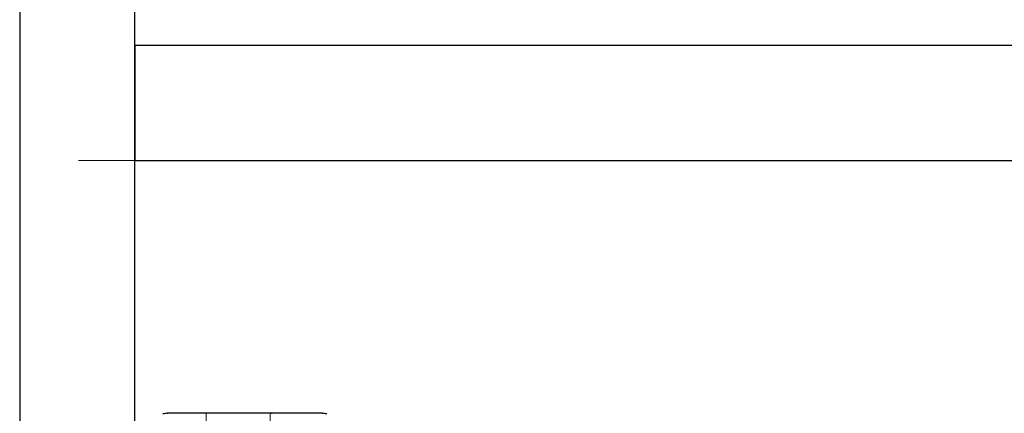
# Model space of a CAD drawing. Header units: metres. Extents: x 397.7 to 427.5, y 12.7 to 28.4.
# Tile 79 of 138: x 407.44 to 408.296, y 26.514 to 26.856. Entities that reach past the tile are written whole.
import ezdxf

# ---------------------------------------------------------------- set-up
doc = ezdxf.new("R2010")
doc.units = ezdxf.units.M
for name, color, linetype, lineweight in [('A-DETL-____-MBND', 7, 'Continuous', 18), ('A-WALL-____-MCUT', 7, 'Continuous', 25), ('A-WALL-____-OTLN', 7, 'Continuous', 25)]:
    doc.layers.add(name, color=color, linetype=linetype, lineweight=lineweight)

# ---------------------------------------------------------------- blocks, each defined once
blk = doc.blocks.new('Family - Evans P3-156149-06_CLI_AIGUA_P3')
at = {"layer": 'A-WALL-____-MCUT', "color": 253, "true_color": 0xaaaaaa}
for p, q in [((1.34774, 0.1), (0, 0.1)), ((0, 0.1), (0, 0)), ((0, 0), (1.34774, 0))]:
    blk.add_line(p, q, dxfattribs=at)
at = {"layer": 'A-WALL-____-OTLN', "color": 253, "true_color": 0xaaaaaa}
for p, q in [((1.34774, 0.1), (0, 0.1)), ((0, 0.1), (0, 0)), ((0, 0), (1.34774, 0))]:
    blk.add_line(p, q, dxfattribs=at)
at = {"layer": 'A-WALL-____-OTLN', "color": 253, "lineweight": 18, "true_color": 0xaaaaaa}
blk.add_line((-0.0488, 0), (1.34774, 0), dxfattribs=at)
blk = doc.blocks.new('Family - Evans P3-156199-06_CLI_AIGUA_P3')
at = {"layer": 'A-WALL-____-MCUT', "color": 253, "true_color": 0xaaaaaa}
for p, q in [((1.72, 0.1), (0, 0.1)), ((0, 0), (1.72, 0))]:
    blk.add_line(p, q, dxfattribs=at)
at = {"layer": 'A-WALL-____-OTLN', "color": 253, "true_color": 0xaaaaaa}
for p, q in [((1.72, 0.1), (0, 0.1)), ((0, 0), (1.72, 0))]:
    blk.add_line(p, q, dxfattribs=at)
at = {"layer": 'A-WALL-____-OTLN', "color": 253, "lineweight": 18, "true_color": 0xaaaaaa}
blk.add_line((-0.0054, 0), (1.72, 0), dxfattribs=at)
blk = doc.blocks.new('Family - Inodor P3-156643-06_CLI_AIGUA_P3')
at = {"layer": 'A-DETL-____-MBND', "color": 253, "true_color": 0xaaaaaa}
for p, q in [((0.01142, 0.40241), (0.01521, 0.40291)), ((0.01142, 0.40241), (0.01521, 0.40291)), ((0.01142, 0.40241), (0.01521, 0.40291)), ((0.01142, 0.40241), (0.01521, 0.40291)), ((0.01147, 0.40221), (0.01521, 0.40291)), ((0.01147, 0.40221), (0.01521, 0.40291)), ((0.01521, 0.40271), (0.01147, 0.40221)), ((0.01521, 0.40271), (0.01147, 0.40221)), ((0.01147, 0.40221), (0.01521, 0.40271)), ((0.01163, 0.40164), (0.01521, 0.40271)), ((0.01163, 0.40164), (0.01521, 0.40271)), ((0.01521, 0.40291), (0.15024, 0.40291)), ((0.01521, 0.40291), (0.15024, 0.40291)), ((0.01521, 0.40271), (0.01521, 0.40291)), ((0.01521, 0.40291), (0.15024, 0.40291)), ((0.15024, 0.40291), (0.01521, 0.40291)), ((0.01521, 0.40291), (0.01521, 0.40271)), ((0.01521, 0.40271), (0.01521, 0.40291)), ((0.01521, 0.40271), (0.04768, 0.40275)), ((0.01521, 0.40271), (0.04768, 0.40275)), ((0.15024, 0.40271), (0.01521, 0.40271)), ((0.01521, 0.40211), (0.01521, 0.40271)), ((0.04768, 0.40271), (0.01521, 0.40271)), ((0.01521, 0.40211), (0.01521, 0.40271)), ((0.01521, 0.40271), (0.04768, 0.40271)), ((0.01521, 0.40211), (0.01521, 0.40271)), ((0.10628, 0.4029), (0.04768, 0.4029)), ((0.04768, 0.4029), (0.04768, 0.40275)), ((0.04768, 0.40271), (0.04768, 0.40275)), ((0.04768, 0.40225), (0.04768, 0.40271)), ((0.04914, 0.40281), (0.04914, 0.33079)), ((0.04914, 0.40271), (0.04914, 0.40281)), ((0.04914, 0.40281), (0.10482, 0.40281)), ((0.04914, 0.40211), (0.04914, 0.40271)), ((0.10482, 0.40271), (0.04914, 0.40271)), ((0.10482, 0.33079), (0.10482, 0.40281)), ((0.10482, 0.40281), (0.10482, 0.40271)), ((0.10482, 0.40271), (0.10482, 0.40211)), ((0.10628, 0.40284), (0.15024, 0.40291)), ((0.15024, 0.40291), (0.10628, 0.40284)), ((0.10628, 0.40284), (0.10628, 0.4029)), ((0.10628, 0.40284), (0.10628, 0.40271)), ((0.15024, 0.40271), (0.10628, 0.40271)), ((0.10628, 0.40271), (0.15024, 0.40271)), ((0.10628, 0.40271), (0.10628, 0.40251)), ((0.15024, 0.40271), (0.10628, 0.40251)), ((0.15024, 0.40271), (0.10628, 0.40251)), ((0.10628, 0.40251), (0.10628, 0.40211)), ((0.15024, 0.40291), (0.15403, 0.40241)), ((0.15024, 0.40291), (0.15403, 0.40241)), ((0.15024, 0.40291), (0.15024, 0.40271)), ((0.15024, 0.40291), (0.15403, 0.40241)), ((0.15024, 0.40291), (0.15024, 0.40271)), ((0.15398, 0.40221), (0.15024, 0.40291)), ((0.15024, 0.40271), (0.15024, 0.40291)), ((0.15403, 0.40241), (0.15024, 0.40291)), ((0.15398, 0.40221), (0.15024, 0.40291)), ((0.15398, 0.40221), (0.15024, 0.40271)), ((0.15024, 0.40271), (0.15024, 0.40211)), ((0.15398, 0.40221), (0.15024, 0.40271)), ((0.15398, 0.40221), (0.15024, 0.40271)), ((0.15382, 0.40164), (0.15024, 0.40271)), ((0.15024, 0.40271), (0.15024, 0.40211)), ((0.15382, 0.40164), (0.15024, 0.40271)), ((0.15024, 0.40211), (0.15024, 0.40271))]:
    blk.add_line(p, q, dxfattribs=at)
blk = doc.blocks.new('LONDR55-XX_ZZ-ARQ-CAA-M3D-Londres55_ifc-1-06_CLI_AIGUA_P3')
at = {"layer": 'A-DETL-____-MBND', "color": 253, "lineweight": 18, "true_color": 0xaaaaaa}
blk.add_blockref('Family - Inodor P3-156643-06_CLI_AIGUA_P3', (407.55268, 26.11126), dxfattribs=at)
at = {"layer": 'A-WALL-____-OTLN', "color": 253, "lineweight": 18, "true_color": 0xaaaaaa, "rotation": 270}
blk.add_blockref('Family - Evans P3-156199-06_CLI_AIGUA_P3', (407.43973, 27.64946), dxfattribs=at)
at = {"layer": 'A-WALL-____-OTLN', "color": 253, "lineweight": 18, "true_color": 0xaaaaaa}
blk.add_blockref('Family - Evans P3-156149-06_CLI_AIGUA_P3', (407.53973, 26.73354), dxfattribs=at)

msp = doc.modelspace()

# ---------------------------------------------------------------- block references
at = {"lineweight": 5}
msp.add_blockref('LONDR55-XX_ZZ-ARQ-CAA-M3D-Londres55_ifc-1-06_CLI_AIGUA_P3', (0, 0), dxfattribs=at)

doc.saveas('drawing.dxf')
